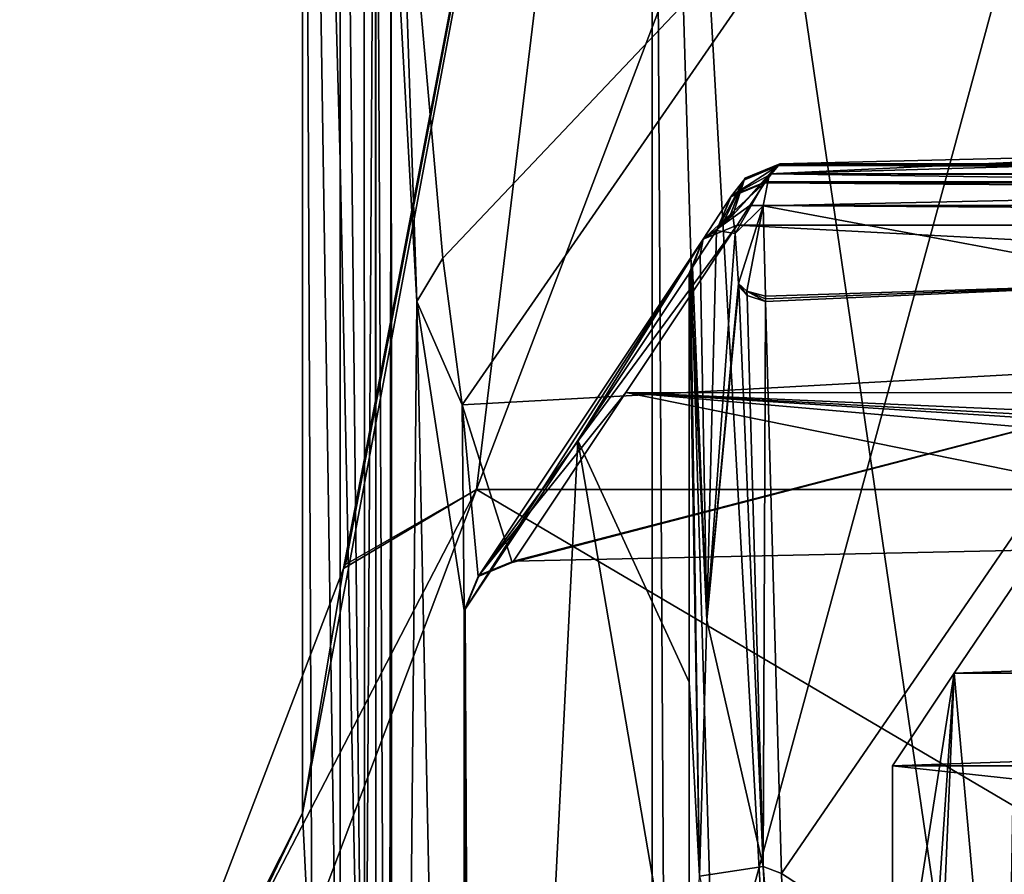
# Model space of a CAD drawing. Header units: millimetres. Extents: x -106 to 198, y -388 to 267.
# Tile 34 of 256: x -23 to -13, y 41 to 50. Entities that reach past the tile are written whole.
import ezdxf

# ---------------------------------------------------------------- set-up
doc = ezdxf.new("R2010")
doc.units = ezdxf.units.MM
doc.header["$LTSCALE"] = 52.148148
for name, color, linetype in [('11', 7, 'CONTINUOUS'), ('13', 7, 'CONTINUOUS'), ('140', 7, 'CONTINUOUS'), ('141', 7, 'CONTINUOUS'), ('149', 7, 'CONTINUOUS'), ('165', 7, 'CONTINUOUS'), ('166', 7, 'CONTINUOUS'), ('167', 7, 'CONTINUOUS'), ('168', 7, 'CONTINUOUS'), ('169', 7, 'CONTINUOUS'), ('170', 7, 'CONTINUOUS'), ('171', 7, 'CONTINUOUS'), ('172', 7, 'CONTINUOUS'), ('173', 7, 'CONTINUOUS'), ('174', 7, 'CONTINUOUS'), ('175', 7, 'CONTINUOUS'), ('183', 7, 'CONTINUOUS'), ('2', 7, 'CONTINUOUS'), ('3', 7, 'CONTINUOUS'), ('36', 7, 'CONTINUOUS'), ('54', 7, 'CONTINUOUS'), ('55', 7, 'CONTINUOUS'), ('5534', 7, 'CONTINUOUS'), ('5539', 7, 'CONTINUOUS'), ('56', 7, 'CONTINUOUS'), ('61', 7, 'CONTINUOUS'), ('88', 7, 'CONTINUOUS'), ('9', 7, 'CONTINUOUS'), ('96', 7, 'CONTINUOUS')]:
    doc.layers.add(name, color=color, linetype=linetype)

msp = doc.modelspace()

# ---------------------------------------------------------------- linework, layer by layer
at = {"layer": '11', "linetype": 'CONTINUOUS'}
for points in [[(-19.742, 34.984, 7.163), (-19.612, 27.894, 10.872), (-19.742, 55.938, 7.163), (-19.742, 34.984, 7.163)], [(-19.742, 55.938, 7.163), (-19.612, 27.894, 10.872), (-19.584, 51.729, 11.698), (-19.742, 55.938, 7.163)], [(-19.612, 27.894, 10.872), (-19.568, 20, 12.151), (-19.584, 51.729, 11.698), (-19.612, 27.894, 10.872)], [(-19.584, 51.729, 11.698), (-19.568, 20, 12.151), (-19.318, 46.949, 19.316), (-19.584, 51.729, 11.698)], [(-16.5, 43.005, 100), (-16.5, 47.239, 100), (-17.652, 45.51, 66.998), (-16.5, 43.005, 100)], [(-19.568, 20, 12.151), (-18.823, 23.157, 33.469), (-19.318, 46.949, 19.316), (-19.568, 20, 12.151)], [(-19.318, 46.949, 19.316), (-18.823, 23.157, 33.469), (-18.828, 43.748, 33.344), (-19.318, 46.949, 19.316)], [(-18.817, 43.762, 33.653), (-18.719, 24.1, 36.462), (-17.652, 45.51, 66.998), (-18.817, 43.762, 33.653)], [(-18.719, 24.1, 36.462), (-16.5, 38.769, 100), (-17.652, 45.51, 66.998), (-18.719, 24.1, 36.462)], [(-16.5, 38.769, 100), (-16.5, 43.005, 100), (-17.652, 45.51, 66.998), (-16.5, 38.769, 100)], [(-18.828, 43.748, 33.344), (-18.823, 23.157, 33.469), (-18.822, 43.754, 33.498), (-18.828, 43.748, 33.344)], [(-18.823, 23.157, 33.469), (-18.772, 23.687, 34.947), (-18.822, 43.754, 33.498), (-18.823, 23.157, 33.469)], [(-18.822, 43.754, 33.498), (-18.772, 23.687, 34.947), (-18.817, 43.762, 33.653), (-18.822, 43.754, 33.498)], [(-18.772, 23.687, 34.947), (-18.719, 24.1, 36.462), (-18.817, 43.762, 33.653), (-18.772, 23.687, 34.947)]]:
    msp.add_3dface(points, dxfattribs=at)
at = {"layer": '13', "linetype": 'CONTINUOUS'}
for points in [[(-11.272, 48.477, 114.046), (15.561, 48.374, 112.081), (-15.561, 48.374, 112.081), (-11.272, 48.477, 114.046)], [(-15.645, 48.271, 110.114), (-15.575, 48.357, 111.752), (15.645, 48.271, 110.114), (-15.645, 48.271, 110.114)], [(-15.575, 48.357, 111.752), (-15.568, 48.365, 111.914), (15.575, 48.357, 111.752), (-15.575, 48.357, 111.752)], [(15.645, 48.271, 110.114), (-15.575, 48.357, 111.752), (15.575, 48.357, 111.752), (15.645, 48.271, 110.114)], [(-15.568, 48.365, 111.914), (-15.561, 48.374, 112.081), (15.568, 48.365, 111.914), (-15.568, 48.365, 111.914)], [(15.575, 48.357, 111.752), (-15.568, 48.365, 111.914), (15.568, 48.365, 111.914), (15.575, 48.357, 111.752)], [(-15.561, 48.374, 112.081), (15.561, 48.374, 112.081), (15.568, 48.365, 111.914), (-15.561, 48.374, 112.081)], [(-15.707, 48.187, 108.518), (-15.645, 48.271, 110.114), (15.707, 48.187, 108.518), (-15.707, 48.187, 108.518)], [(15.707, 48.187, 108.518), (-15.645, 48.271, 110.114), (15.645, 48.271, 110.114), (15.707, 48.187, 108.518)], [(-15.869, 47.944, 103.884), (-15.715, 48.176, 108.304), (15.869, 47.944, 103.884), (-15.869, 47.944, 103.884)], [(-15.715, 48.176, 108.304), (-15.711, 48.182, 108.411), (15.715, 48.176, 108.304), (-15.715, 48.176, 108.304)], [(15.869, 47.944, 103.884), (-15.715, 48.176, 108.304), (15.715, 48.176, 108.304), (15.869, 47.944, 103.884)], [(-15.711, 48.182, 108.411), (-15.707, 48.187, 108.518), (15.711, 48.182, 108.411), (-15.711, 48.182, 108.411)], [(15.715, 48.176, 108.304), (-15.711, 48.182, 108.411), (15.711, 48.182, 108.411), (15.715, 48.176, 108.304)], [(15.711, 48.182, 108.411), (-15.707, 48.187, 108.518), (15.707, 48.187, 108.518), (15.711, 48.182, 108.411)], [(-16, 47.74, 99.983), (-15.869, 47.944, 103.884), (16, 47.74, 99.983), (-16, 47.74, 99.983)], [(16, 47.74, 99.983), (-15.869, 47.944, 103.884), (15.869, 47.944, 103.884), (16, 47.74, 99.983)], [(-17.154, 46.007, 66.914), (-16, 47.739, 99.957), (17.158, 46.001, 66.798), (-17.154, 46.007, 66.914)], [(-16, 47.739, 99.97), (-16, 47.74, 99.983), (16, 47.739, 99.97), (-16, 47.739, 99.97)], [(16, 47.739, 99.97), (-16, 47.74, 99.983), (16, 47.74, 99.983), (16, 47.739, 99.97)], [(-16, 47.739, 99.957), (-16, 47.739, 99.97), (16, 47.739, 99.957), (-16, 47.739, 99.957)], [(16, 47.739, 99.957), (-16, 47.739, 99.97), (16, 47.739, 99.97), (16, 47.739, 99.957)], [(17.158, 46.001, 66.798), (-16, 47.739, 99.957), (16, 47.739, 99.957), (17.158, 46.001, 66.798)], [(-18.317, 44.261, 33.609), (-17.154, 46.007, 66.914), (-9.465, 44.448, 37.175), (-18.317, 44.261, 33.609)], [(-9.465, 44.448, 37.175), (-17.154, 46.007, 66.914), (-0.002, 44.512, 38.39), (-9.465, 44.448, 37.175)], [(-0.002, 44.512, 38.39), (-17.154, 46.007, 66.914), (-2.165, 45.055, 48.749), (-0.002, 44.512, 38.39)], [(-17.154, 46.007, 66.914), (17.158, 46.001, 66.798), (0, 45.251, 52.5), (-17.154, 46.007, 66.914)], [(-2.165, 45.055, 48.749), (-17.154, 46.007, 66.914), (-2.165, 45.186, 51.251), (-2.165, 45.055, 48.749)], [(-2.165, 45.186, 51.251), (-17.154, 46.007, 66.914), (0, 45.251, 52.5), (-2.165, 45.186, 51.251)]]:
    msp.add_3dface(points, dxfattribs=at)
at = {"layer": '140', "linetype": 'CONTINUOUS'}
for points in [[(-20.076, 44.185, -4.146), (-18.699, 45, -8.402), (-22.766, 37.156, -6.536), (-20.076, 44.185, -4.146)], [(-18.699, 45, -8.402), (-21.371, 37.929, -9.602), (-22.766, 37.156, -6.536), (-18.699, 45, -8.402)], [(-20.076, 44.185, -4.146), (-20.055, 44.224, -4.249), (-18.699, 45, -8.402), (-20.076, 44.185, -4.146)], [(-20.5, 41.651), (-20.076, 44.185, -4.146), (-22.766, 37.156, -6.536), (-20.5, 41.651)], [(-20.5, 41.651), (-22.766, 37.156, -6.536), (-23.429, 35.527, -3.536), (-20.5, 41.651)]]:
    msp.add_3dface(points, dxfattribs=at)
at = {"layer": '141', "linetype": 'CONTINUOUS'}
msp.add_3dface([(-20.402, 39.634, 2.001), (-20.5, 41.651), (-23.429, 35.527, -3.536), (-20.402, 39.634, 2.001)], dxfattribs=at)
at = {"layer": '149', "linetype": 'CONTINUOUS'}
for points in [[(-6.235, 48.548, 115.404), (-11.272, 48.477, 114.046), (-15.667, 48.269, 112.596), (-6.235, 48.548, 115.404)], [(-6.235, 48.548, 115.404), (-15.667, 48.269, 112.596), (-6.385, 48.143, 116.247), (-6.235, 48.548, 115.404)], [(-11.272, 48.477, 114.046), (-15.561, 48.374, 112.081), (-15.667, 48.269, 112.596), (-11.272, 48.477, 114.046)], [(-15.667, 48.269, 112.596), (-15.732, 47.938, 112.991), (-6.385, 48.143, 116.247), (-15.667, 48.269, 112.596)], [(-15.732, 47.938, 112.991), (-11.442, 47.139, 115.035), (-6.385, 48.143, 116.247), (-15.732, 47.938, 112.991)], [(-15.709, 47.002, 113.11), (-11.442, 47.139, 115.035), (-15.732, 47.938, 112.991), (-15.709, 47.002, 113.11)]]:
    msp.add_3dface(points, dxfattribs=at)
at = {"layer": '165', "linetype": 'CONTINUOUS'}
for points in [[(-15.985, 47.105, 112.713), (-15.733, 41.096, 109.402), (-15.899, 47.009, 112.931), (-15.985, 47.105, 112.713)], [(-15.733, 41.096, 109.402), (-15.707, 46.948, 113.085), (-15.899, 47.009, 112.931), (-15.733, 41.096, 109.402)], [(-15.733, 41.096, 109.402), (-15.544, 41.026, 109.688), (-15.707, 46.948, 113.085), (-15.733, 41.096, 109.402)], [(-15.733, 41.096, 109.402), (-15.517, 37.196, 106.07), (-15.416, 37.155, 106.257), (-15.733, 41.096, 109.402)], [(-15.733, 41.096, 109.402), (-15.416, 37.155, 106.257), (-15.544, 41.026, 109.688), (-15.733, 41.096, 109.402)]]:
    msp.add_3dface(points, dxfattribs=at)
at = {"layer": '166', "linetype": 'CONTINUOUS'}
for points in [[(-15.986, 47.136, 112.727), (-15.986, 47.121, 112.72), (-15.899, 47.009, 112.931), (-15.986, 47.136, 112.727)], [(-15.986, 47.136, 112.727), (-15.899, 47.009, 112.931), (-15.901, 47.054, 112.951), (-15.986, 47.136, 112.727)], [(-15.986, 47.121, 112.72), (-15.985, 47.105, 112.713), (-15.899, 47.009, 112.931), (-15.986, 47.121, 112.72)], [(-15.707, 46.948, 113.085), (-15.708, 46.975, 113.097), (-15.901, 47.054, 112.951), (-15.707, 46.948, 113.085)], [(-15.899, 47.009, 112.931), (-15.707, 46.948, 113.085), (-15.901, 47.054, 112.951), (-15.899, 47.009, 112.931)], [(-15.708, 46.975, 113.097), (-15.709, 47.002, 113.11), (-15.901, 47.054, 112.951), (-15.708, 46.975, 113.097)]]:
    msp.add_3dface(points, dxfattribs=at)
at = {"layer": '167', "linetype": 'CONTINUOUS'}
for points in [[(-15.561, 48.374, 112.081), (-16.048, 47.842, 112.352), (-15.667, 48.269, 112.596), (-15.561, 48.374, 112.081)], [(-16.048, 47.842, 112.352), (-15.561, 48.374, 112.081), (-15.922, 48.224, 112.068), (-16.048, 47.842, 112.352)], [(-16.065, 47.865, 112.008), (-16.048, 47.842, 112.352), (-15.922, 48.224, 112.068), (-16.065, 47.865, 112.008)], [(-16.048, 47.842, 112.352), (-16.023, 47.654, 112.646), (-15.667, 48.269, 112.596), (-16.048, 47.842, 112.352)], [(-16.023, 47.654, 112.646), (-15.732, 47.938, 112.991), (-15.667, 48.269, 112.596), (-16.023, 47.654, 112.646)], [(-16.023, 47.654, 112.646), (-15.986, 47.136, 112.727), (-15.732, 47.938, 112.991), (-16.023, 47.654, 112.646)], [(-15.732, 47.938, 112.991), (-15.986, 47.136, 112.727), (-15.901, 47.054, 112.951), (-15.732, 47.938, 112.991)], [(-15.709, 47.002, 113.11), (-15.732, 47.938, 112.991), (-15.901, 47.054, 112.951), (-15.709, 47.002, 113.11)]]:
    msp.add_3dface(points, dxfattribs=at)
at = {"layer": '168', "linetype": 'CONTINUOUS'}
for points in [[(-15.922, 48.224, 112.068), (-15.575, 48.357, 111.752), (-15.934, 48.205, 111.772), (-15.922, 48.224, 112.068)], [(-15.561, 48.374, 112.081), (-15.568, 48.365, 111.914), (-15.922, 48.224, 112.068), (-15.561, 48.374, 112.081)], [(-15.568, 48.365, 111.914), (-15.575, 48.357, 111.752), (-15.922, 48.224, 112.068), (-15.568, 48.365, 111.914)], [(-16.074, 47.841, 111.796), (-16.069, 47.85, 111.902), (-15.922, 48.224, 112.068), (-16.074, 47.841, 111.796)], [(-16.074, 47.841, 111.796), (-15.922, 48.224, 112.068), (-15.934, 48.205, 111.772), (-16.074, 47.841, 111.796)], [(-16.069, 47.85, 111.902), (-16.065, 47.865, 112.008), (-15.922, 48.224, 112.068), (-16.069, 47.85, 111.902)]]:
    msp.add_3dface(points, dxfattribs=at)
at = {"layer": '169', "linetype": 'CONTINUOUS'}
for points in [[(-15.575, 48.357, 111.752), (-15.645, 48.271, 110.114), (-16.059, 48.043, 108.538), (-15.575, 48.357, 111.752)], [(-15.934, 48.205, 111.772), (-15.575, 48.357, 111.752), (-16.059, 48.043, 108.538), (-15.934, 48.205, 111.772)], [(-15.645, 48.271, 110.114), (-15.707, 48.187, 108.518), (-16.059, 48.043, 108.538), (-15.645, 48.271, 110.114)], [(-16.207, 47.693, 108.562), (-16.146, 47.768, 110.13), (-15.934, 48.205, 111.772), (-16.207, 47.693, 108.562)], [(-16.207, 47.693, 108.562), (-15.934, 48.205, 111.772), (-16.059, 48.043, 108.538), (-16.207, 47.693, 108.562)], [(-16.146, 47.768, 110.13), (-16.074, 47.841, 111.796), (-15.934, 48.205, 111.772), (-16.146, 47.768, 110.13)]]:
    msp.add_3dface(points, dxfattribs=at)
at = {"layer": '170', "linetype": 'CONTINUOUS'}
for points in [[(-15.707, 48.187, 108.518), (-15.711, 48.182, 108.411), (-16.066, 48.032, 108.324), (-15.707, 48.187, 108.518)], [(-16.059, 48.043, 108.538), (-15.707, 48.187, 108.518), (-16.066, 48.032, 108.324), (-16.059, 48.043, 108.538)], [(-15.711, 48.182, 108.411), (-15.715, 48.176, 108.304), (-16.066, 48.032, 108.324), (-15.711, 48.182, 108.411)], [(-16.215, 47.682, 108.348), (-16.211, 47.688, 108.454), (-16.059, 48.043, 108.538), (-16.215, 47.682, 108.348)], [(-16.215, 47.682, 108.348), (-16.059, 48.043, 108.538), (-16.066, 48.032, 108.324), (-16.215, 47.682, 108.348)], [(-16.211, 47.688, 108.454), (-16.207, 47.693, 108.562), (-16.059, 48.043, 108.538), (-16.211, 47.688, 108.454)]]:
    msp.add_3dface(points, dxfattribs=at)
at = {"layer": '171', "linetype": 'CONTINUOUS'}
for points in [[(-15.715, 48.176, 108.304), (-15.869, 47.944, 103.884), (-16.353, 47.594, 100.003), (-15.715, 48.176, 108.304)], [(-16.066, 48.032, 108.324), (-15.715, 48.176, 108.304), (-16.353, 47.594, 100.003), (-16.066, 48.032, 108.324)], [(-16.215, 47.682, 108.348), (-16.066, 48.032, 108.324), (-16.353, 47.594, 100.003), (-16.215, 47.682, 108.348)], [(-15.869, 47.944, 103.884), (-16, 47.74, 99.983), (-16.353, 47.594, 100.003), (-15.869, 47.944, 103.884)], [(-16.384, 47.428, 103.494), (-16.215, 47.682, 108.348), (-16.353, 47.594, 100.003), (-16.384, 47.428, 103.494)], [(-16.499, 47.241, 100.026), (-16.484, 47.271, 100.562), (-16.353, 47.594, 100.003), (-16.499, 47.241, 100.026)], [(-16.484, 47.271, 100.562), (-16.465, 47.303, 101.143), (-16.353, 47.594, 100.003), (-16.484, 47.271, 100.562)], [(-16.465, 47.303, 101.143), (-16.384, 47.428, 103.494), (-16.353, 47.594, 100.003), (-16.465, 47.303, 101.143)]]:
    msp.add_3dface(points, dxfattribs=at)
at = {"layer": '172', "linetype": 'CONTINUOUS'}
for points in [[(-16, 47.74, 99.983), (-16, 47.739, 99.97), (-16.354, 47.593, 99.977), (-16, 47.74, 99.983)], [(-16.353, 47.594, 100.003), (-16, 47.74, 99.983), (-16.354, 47.593, 99.977), (-16.353, 47.594, 100.003)], [(-16, 47.739, 99.97), (-16, 47.739, 99.957), (-16.354, 47.593, 99.977), (-16, 47.739, 99.97)], [(-16.5, 47.239, 100), (-16.5, 47.24, 100.013), (-16.353, 47.594, 100.003), (-16.5, 47.239, 100)], [(-16.5, 47.239, 100), (-16.353, 47.594, 100.003), (-16.354, 47.593, 99.977), (-16.5, 47.239, 100)], [(-16.5, 47.24, 100.013), (-16.499, 47.241, 100.026), (-16.353, 47.594, 100.003), (-16.5, 47.24, 100.013)]]:
    msp.add_3dface(points, dxfattribs=at)
at = {"layer": '173', "linetype": 'CONTINUOUS'}
for points in [[(-16, 47.739, 99.957), (-17.154, 46.007, 66.914), (-18.671, 44.115, 33.629), (-16, 47.739, 99.957)], [(-16.354, 47.593, 99.977), (-16, 47.739, 99.957), (-18.671, 44.115, 33.629), (-16.354, 47.593, 99.977)], [(-18.817, 43.762, 33.653), (-17.652, 45.51, 66.998), (-16.354, 47.593, 99.977), (-18.817, 43.762, 33.653)], [(-18.817, 43.762, 33.653), (-16.354, 47.593, 99.977), (-18.671, 44.115, 33.629), (-18.817, 43.762, 33.653)], [(-17.652, 45.51, 66.998), (-16.5, 47.239, 100), (-16.354, 47.593, 99.977), (-17.652, 45.51, 66.998)], [(-18.317, 44.261, 33.609), (-18.671, 44.115, 33.629), (-17.154, 46.007, 66.914), (-18.317, 44.261, 33.609)]]:
    msp.add_3dface(points, dxfattribs=at)
at = {"layer": '174', "linetype": 'CONTINUOUS'}
for points in [[(-18.671, 44.115, 33.629), (-18.332, 44.247, 33.3), (-18.683, 44.1, 33.32), (-18.671, 44.115, 33.629)], [(-18.317, 44.261, 33.609), (-18.332, 44.247, 33.3), (-18.671, 44.115, 33.629), (-18.317, 44.261, 33.609)], [(-18.317, 44.261, 33.609), (-18.325, 44.254, 33.455), (-18.332, 44.247, 33.3), (-18.317, 44.261, 33.609)], [(-18.828, 43.748, 33.344), (-18.822, 43.754, 33.498), (-18.671, 44.115, 33.629), (-18.828, 43.748, 33.344)], [(-18.828, 43.748, 33.344), (-18.671, 44.115, 33.629), (-18.683, 44.1, 33.32), (-18.828, 43.748, 33.344)], [(-18.822, 43.754, 33.498), (-18.817, 43.762, 33.653), (-18.671, 44.115, 33.629), (-18.822, 43.754, 33.498)]]:
    msp.add_3dface(points, dxfattribs=at)
at = {"layer": '175', "linetype": 'CONTINUOUS'}
for points in [[(-19.584, 51.729, 11.698), (-19.318, 46.949, 19.316), (-19.506, 52.597, 11.089), (-19.584, 51.729, 11.698)], [(-19.318, 46.949, 19.316), (-19.049, 47.397, 19.397), (-19.506, 52.597, 11.089), (-19.318, 46.949, 19.316)], [(-19.318, 46.949, 19.316), (-18.849, 45.879, 23.078), (-19.049, 47.397, 19.397), (-19.318, 46.949, 19.316)], [(-19.318, 46.949, 19.316), (-18.828, 43.748, 33.344), (-18.849, 45.879, 23.078), (-19.318, 46.949, 19.316)], [(-18.849, 45.879, 23.078), (-18.828, 43.748, 33.344), (-18.683, 44.1, 33.32), (-18.849, 45.879, 23.078)], [(-18.332, 44.247, 33.3), (-18.849, 45.879, 23.078), (-18.683, 44.1, 33.32), (-18.332, 44.247, 33.3)]]:
    msp.add_3dface(points, dxfattribs=at)
at = {"layer": '183', "linetype": 'CONTINUOUS'}
for points in [[(-16.698, 29.5, -6.019), (-16.881, 60.8, -5.485), (-16.881, 28.8, -5.485), (-16.698, 29.5, -6.019)], [(-16.881, 60.8, -5.485), (-16.698, 29.5, -6.019), (-15.207, 31.003, -9.155), (-16.881, 60.8, -5.485)], [(-10.433, 60.8, -14.36), (-16.881, 60.8, -5.485), (-12.602, 31.5, -12.5), (-10.433, 60.8, -14.36)], [(-16.881, 60.8, -5.485), (-16.881, 60.8, 5.485), (-16.881, 28.8, -5.485), (-16.881, 60.8, -5.485)], [(-12.602, 31.5, -12.5), (-16.881, 60.8, -5.485), (-15.207, 31.003, -9.155), (-12.602, 31.5, -12.5)], [(-16.881, 60.8, 5.485), (-10.433, 60.8, 14.36), (-16.24, 39.371, 7.165), (-16.881, 60.8, 5.485)], [(-16.881, 28.8, -5.485), (-16.881, 60.8, 5.485), (-16.881, 28.8, 5.485), (-16.881, 28.8, -5.485)], [(-16.881, 28.8, 5.485), (-16.881, 60.8, 5.485), (-16.24, 39.371, 7.165), (-16.881, 28.8, 5.485)], [(-16.24, 39.371, 7.165), (-10.433, 60.8, 14.36), (-11.749, 39.692, 13.305), (-16.24, 39.371, 7.165)]]:
    msp.add_3dface(points, dxfattribs=at)
at = {"layer": '2', "linetype": 'CONTINUOUS'}
for points in [[(-20.5, 62.5), (-16.585, 62.5, -12.05), (-20.5, 41.651), (-20.5, 62.5)], [(-20.5, 41.651), (-16.585, 62.5, -12.05), (-20.076, 44.185, -4.146), (-20.5, 41.651)], [(-20.076, 44.185, -4.146), (-16.585, 62.5, -12.05), (-20.055, 44.224, -4.249), (-20.076, 44.185, -4.146)], [(-20.055, 44.224, -4.249), (-16.585, 62.5, -12.05), (-18.699, 45, -8.402), (-20.055, 44.224, -4.249)], [(-16.585, 62.5, -12.05), (-12.05, 62.5, -16.585), (-18.699, 45, -8.402), (-16.585, 62.5, -12.05)], [(-18.699, 45, -8.402), (-12.05, 62.5, -16.585), (-11.136, 45, -17.212), (-18.699, 45, -8.402)]]:
    msp.add_3dface(points, dxfattribs=at)
at = {"layer": '3', "linetype": 'CONTINUOUS'}
for points in [[(-20.5, 62.5), (-20.5, 41.651), (-20.402, 39.634, 2.001), (-20.5, 62.5)], [(-20.11, 59.905, 3.979), (-20.5, 62.5), (-20.11, 48.404, 3.979), (-20.11, 59.905, 3.979)], [(-20.11, 48.404, 3.979), (-20.5, 62.5), (-20.11, 36.903, 3.979), (-20.11, 48.404, 3.979)], [(-20.11, 36.903, 3.979), (-20.5, 62.5), (-20.402, 39.634, 2.001), (-20.11, 36.903, 3.979)]]:
    msp.add_3dface(points, dxfattribs=at)
at = {"layer": '36', "linetype": 'CONTINUOUS'}
for points in [[(14.395, 39.018, 60), (14.395, 42.14, 60), (-14.395, 42.14, 60), (14.395, 39.018, 60)], [(-14.395, 39.018, 60), (14.395, 39.018, 60), (-14.395, 42.14, 60), (-14.395, 39.018, 60)]]:
    msp.add_3dface(points, dxfattribs=at)
at = {"layer": '54', "linetype": 'CONTINUOUS'}
for points in [[(-16.215, 47.682, 108.348), (-16.384, 47.428, 103.494), (-16.315, 43.65, 106.293), (-16.215, 47.682, 108.348)], [(-16.465, 47.303, 101.143), (-16.315, 43.65, 106.293), (-16.384, 47.428, 103.494), (-16.465, 47.303, 101.143)], [(-16.484, 47.271, 100.562), (-16.315, 43.65, 106.293), (-16.465, 47.303, 101.143), (-16.484, 47.271, 100.562)], [(-16.5, 47.24, 100.013), (-16.391, 40.997, 104.086), (-16.499, 47.241, 100.026), (-16.5, 47.24, 100.013)], [(-16.5, 47.239, 100), (-16.391, 40.997, 104.086), (-16.5, 47.24, 100.013), (-16.5, 47.239, 100)], [(-16.5, 47.239, 100), (-16.5, 43.005, 100), (-16.391, 40.997, 104.086), (-16.5, 47.239, 100)], [(-16.499, 47.241, 100.026), (-16.391, 40.997, 104.086), (-16.484, 47.271, 100.562), (-16.499, 47.241, 100.026)], [(-16.391, 40.997, 104.086), (-16.315, 43.65, 106.293), (-16.484, 47.271, 100.562), (-16.391, 40.997, 104.086)], [(-16.5, 38.769, 100), (-16.391, 40.997, 104.086), (-16.5, 43.005, 100), (-16.5, 38.769, 100)]]:
    msp.add_3dface(points, dxfattribs=at)
at = {"layer": '55', "linetype": 'CONTINUOUS'}
for points in [[(-16.211, 47.688, 108.454), (-16.215, 47.682, 108.348), (-16.048, 47.842, 112.352), (-16.211, 47.688, 108.454)], [(-16.048, 47.842, 112.352), (-16.215, 47.682, 108.348), (-16.023, 47.654, 112.646), (-16.048, 47.842, 112.352)], [(-16.207, 47.693, 108.562), (-16.211, 47.688, 108.454), (-16.048, 47.842, 112.352), (-16.207, 47.693, 108.562)], [(-16.146, 47.768, 110.13), (-16.207, 47.693, 108.562), (-16.048, 47.842, 112.352), (-16.146, 47.768, 110.13)], [(-16.074, 47.841, 111.796), (-16.146, 47.768, 110.13), (-16.048, 47.842, 112.352), (-16.074, 47.841, 111.796)], [(-16.069, 47.85, 111.902), (-16.074, 47.841, 111.796), (-16.048, 47.842, 112.352), (-16.069, 47.85, 111.902)], [(-16.065, 47.865, 112.008), (-16.069, 47.85, 111.902), (-16.048, 47.842, 112.352), (-16.065, 47.865, 112.008)], [(-16.215, 47.682, 108.348), (-16.315, 43.65, 106.293), (-16.023, 47.654, 112.646), (-16.215, 47.682, 108.348)], [(-16.023, 47.654, 112.646), (-16.315, 43.65, 106.293), (-15.986, 47.136, 112.727), (-16.023, 47.654, 112.646)], [(-15.986, 47.136, 112.727), (-16.315, 43.65, 106.293), (-15.986, 47.121, 112.72), (-15.986, 47.136, 112.727)], [(-15.986, 47.121, 112.72), (-16.315, 43.65, 106.293), (-15.985, 47.105, 112.713), (-15.986, 47.121, 112.72)], [(-15.985, 47.105, 112.713), (-16.315, 43.65, 106.293), (-15.733, 41.096, 109.402), (-15.985, 47.105, 112.713)], [(-16.315, 43.65, 106.293), (-16.391, 40.997, 104.086), (-15.733, 41.096, 109.402), (-16.315, 43.65, 106.293)], [(-15.733, 41.096, 109.402), (-16.391, 40.997, 104.086), (-15.517, 37.196, 106.07), (-15.733, 41.096, 109.402)]]:
    msp.add_3dface(points, dxfattribs=at)
at = {"layer": '5534', "linetype": 'CONTINUOUS'}
for points in [[(13.755, 43.101, 78.338), (13.12, 44.053, 96.5), (-13.755, 43.101, 78.338), (13.755, 43.101, 78.338)], [(13.12, 44.053, 96.5), (-13.111, 44.053, 96.5), (-13.755, 43.101, 78.338), (13.12, 44.053, 96.5)], [(14.395, 42.14, 60), (13.755, 43.101, 78.338), (-14.395, 42.14, 60), (14.395, 42.14, 60)], [(-14.395, 42.14, 60), (13.755, 43.101, 78.338), (-13.755, 43.101, 78.338), (-14.395, 42.14, 60)]]:
    msp.add_3dface(points, dxfattribs=at)
at = {"layer": '5539', "linetype": 'CONTINUOUS'}
for points in [[(-13.111, 44.053, 96.5), (-13.231, 37.258, 93.331), (-13.755, 43.101, 78.338), (-13.111, 44.053, 96.5)], [(-14.307, 35.028, 62.5), (-14.395, 39.018, 60), (-13.755, 43.101, 78.338), (-14.307, 35.028, 62.5)], [(-14.395, 39.018, 60), (-14.395, 42.14, 60), (-13.755, 43.101, 78.338), (-14.395, 39.018, 60)], [(-14.307, 30.14, 62.5), (-14.307, 35.028, 62.5), (-13.755, 43.101, 78.338), (-14.307, 30.14, 62.5)], [(-13.231, 37.258, 93.331), (-14.307, 30.14, 62.5), (-13.755, 43.101, 78.338), (-13.231, 37.258, 93.331)]]:
    msp.add_3dface(points, dxfattribs=at)
at = {"layer": '56', "linetype": 'CONTINUOUS'}
for points in [[(-15.709, 47.002, 113.11), (-15.708, 46.975, 113.097), (-11.345, 47.141, 115.07), (-15.709, 47.002, 113.11)], [(-11.442, 47.139, 115.035), (-15.709, 47.002, 113.11), (-11.345, 47.141, 115.07), (-11.442, 47.139, 115.035)], [(-15.708, 46.975, 113.097), (-15.707, 46.948, 113.085), (-11.345, 47.141, 115.07), (-15.708, 46.975, 113.097)], [(-15.707, 46.948, 113.085), (-15.544, 41.026, 109.688), (-11.345, 47.141, 115.07), (-15.707, 46.948, 113.085)], [(-11.345, 47.141, 115.07), (-15.544, 41.026, 109.688), (-11.428, 38.358, 110.48), (-11.345, 47.141, 115.07)], [(-15.544, 41.026, 109.688), (-15.416, 37.155, 106.257), (-11.428, 38.358, 110.48), (-15.544, 41.026, 109.688)]]:
    msp.add_3dface(points, dxfattribs=at)
at = {"layer": '61', "linetype": 'CONTINUOUS'}
for points in [[(-20.11, 59.905, 3.979), (-20.11, 48.404, 3.979), (-19.861, 35.991, 5.573), (-20.11, 59.905, 3.979)], [(-20.11, 59.905, 3.979), (-19.861, 35.991, 5.573), (-19.863, 57.914, 5.553), (-20.11, 59.905, 3.979)], [(-19.863, 57.914, 5.553), (-19.861, 35.991, 5.573), (-19.745, 56.024, 7.092), (-19.863, 57.914, 5.553)], [(-19.861, 35.991, 5.573), (-19.742, 34.984, 7.163), (-19.745, 56.024, 7.092), (-19.861, 35.991, 5.573)], [(-19.745, 56.024, 7.092), (-19.742, 34.984, 7.163), (-19.743, 55.981, 7.127), (-19.745, 56.024, 7.092)], [(-19.742, 34.984, 7.163), (-19.742, 55.938, 7.163), (-19.743, 55.981, 7.127), (-19.742, 34.984, 7.163)], [(-20.11, 48.404, 3.979), (-20.11, 36.903, 3.979), (-19.861, 35.991, 5.573), (-20.11, 48.404, 3.979)]]:
    msp.add_3dface(points, dxfattribs=at)
at = {"layer": '88', "linetype": 'CONTINUOUS'}
for points in [[(-18.699, 45, -8.402), (-11.63, 40.835, -17.974), (-21.371, 37.929, -9.602), (-18.699, 45, -8.402)], [(-18.699, 45, -8.402), (-11.136, 45, -17.212), (-11.63, 40.835, -17.974), (-18.699, 45, -8.402)]]:
    msp.add_3dface(points, dxfattribs=at)
at = {"layer": '9', "linetype": 'CONTINUOUS'}
for points in [[(-18.272, 1, -20.5), (-0.001, 45, -20.5), (8.206, 39.195, -20.5), (-18.272, 1, -20.5)], [(-0.001, 45, -20.5), (-18.272, 1, -20.5), (-8.168, 39.219, -20.5), (-0.001, 45, -20.5)]]:
    msp.add_3dface(points, dxfattribs=at)
at = {"layer": '96', "linetype": 'CONTINUOUS'}
for points in [[(-19.506, 52.597, 11.089), (-19.049, 47.397, 19.397), (-14.413, 52.292, 17.828), (-19.506, 52.597, 11.089)], [(-14.413, 52.292, 17.828), (-10.243, 46.352, 27.687), (-7.643, 52.625, 21.612), (-14.413, 52.292, 17.828)], [(-19.049, 47.397, 19.397), (-18.849, 45.879, 23.078), (-14.413, 52.292, 17.828), (-19.049, 47.397, 19.397)], [(-18.849, 45.879, 23.078), (-10.243, 46.352, 27.687), (-14.413, 52.292, 17.828), (-18.849, 45.879, 23.078)], [(-18.849, 45.879, 23.078), (-18.332, 44.247, 33.3), (-10.243, 46.352, 27.687), (-18.849, 45.879, 23.078)], [(-18.332, 44.247, 33.3), (-18.325, 44.254, 33.455), (-10.243, 46.352, 27.687), (-18.332, 44.247, 33.3)], [(-18.325, 44.254, 33.455), (-18.317, 44.261, 33.609), (-10.243, 46.352, 27.687), (-18.325, 44.254, 33.455)], [(-18.317, 44.261, 33.609), (-9.465, 44.448, 37.175), (-10.243, 46.352, 27.687), (-18.317, 44.261, 33.609)]]:
    msp.add_3dface(points, dxfattribs=at)

doc.saveas('drawing.dxf')
